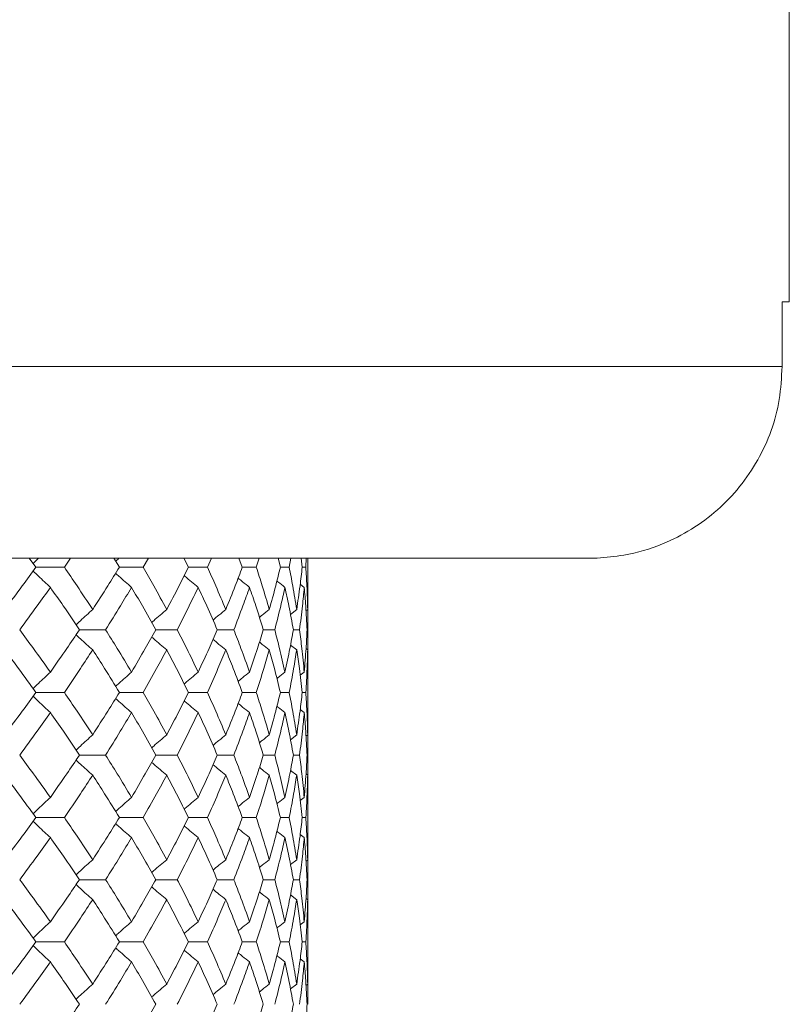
# Model space of a CAD drawing. Header units: inches. Extents: x -3.6 to 22.2, y -7.8 to 16.7.
# Tile 92 of 127: x 13.5 to 14.3, y 1.7 to 2.6. Entities that reach past the tile are written whole.
import ezdxf

# ---------------------------------------------------------------- set-up
doc = ezdxf.new("R2010")
doc.units = ezdxf.units.IN
doc.header["$MEASUREMENT"] = 0

msp = doc.modelspace()

# ---------------------------------------------------------------- linework, layer by layer
at = {"color": 7, "linetype": 'Continuous', "lineweight": 15}
for p, q in [((14.27832, 2.35065), (14.27832, 2.72565)), ((14.27832, 2.35065), (14.27128, 2.35065)), ((14.27128, 2.35065), (14.27128, 2.28765)), ((13.44895, 2.28765), (14.27128, 2.28765)), ((14.08354, 2.10065), (13.35494, 2.10065)), ((13.54349, 2.09183), (13.537, 2.10065)), ((13.57124, 2.09183), (13.57723, 2.10065)), ((13.6249, 2.09183), (13.61939, 2.10065)), ((13.64819, 2.09183), (13.65317, 2.10065)), ((13.69223, 2.09183), (13.68809, 2.10002)), ((13.71082, 2.09183), (13.71473, 2.10065)), ((13.74476, 2.09183), (13.74139, 2.10065)), ((13.75844, 2.09183), (13.76123, 2.10065)), ((13.7819, 2.09183), (13.77967, 2.10065)), ((13.79053, 2.09183), (13.79218, 2.10065)), ((13.80326, 2.09183), (13.80218, 2.10065)), ((13.80674, 2.09183), (13.80722, 2.10065)), ((13.80882, 2.07132), (13.80882, 2.10065)), ((14.09082, 2.10079), (14.08354, 2.10065)), ((13.54349, 2.09183), (13.57124, 2.09183)), ((13.6249, 2.09183), (13.64819, 2.09183)), ((13.69223, 2.09183), (13.71082, 2.09183)), ((13.74476, 2.09183), (13.75844, 2.09183)), ((13.7819, 2.09183), (13.79053, 2.09183)), ((13.80326, 2.09183), (13.80674, 2.09183)), ((13.80521, 2.07219), (13.80128, 2.07523)), ((13.80859, 2.05056), (13.8088, 2.07132)), ((13.79781, 2.05056), (13.79177, 2.04585)), ((13.80859, 2.05056), (13.8069, 2.04925)), ((13.80882, 2.03087), (13.80859, 2.05102)), ((13.5859, 2.03087), (13.61145, 2.03087)), ((13.66037, 2.03087), (13.68134, 2.03087)), ((13.72038, 2.03087), (13.73654, 2.03087)), ((13.76528, 2.03087), (13.77645, 2.03087)), ((13.79457, 2.03087), (13.80064, 2.03087)), ((13.79781, 2.01116), (13.7918, 2.01585)), ((13.80859, 2.01116), (13.80695, 2.01244)), ((13.80521, 1.98947), (13.80123, 1.98638)), ((13.80882, 1.94915), (13.80882, 1.99034)), ((13.54349, 1.96975), (13.57124, 1.96975)), ((13.6249, 1.96975), (13.64819, 1.96975)), ((13.69223, 1.96975), (13.71082, 1.96975)), ((13.74476, 1.96975), (13.75844, 1.96975)), ((13.7819, 1.96975), (13.79053, 1.96975)), ((13.80326, 1.96975), (13.80674, 1.96975)), ((13.80521, 1.95002), (13.80128, 1.95308)), ((13.80859, 1.92833), (13.8088, 1.94915)), ((13.79781, 1.92833), (13.79177, 1.92361)), ((13.80859, 1.92833), (13.8069, 1.92702)), ((13.80882, 1.90862), (13.80859, 1.9288)), ((13.5859, 1.90862), (13.61145, 1.90862)), ((13.66037, 1.90862), (13.68134, 1.90862)), ((13.72038, 1.90862), (13.73654, 1.90862)), ((13.76528, 1.90862), (13.77645, 1.90862)), ((13.79457, 1.90862), (13.80064, 1.90862)), ((13.79781, 1.88894), (13.7918, 1.89362)), ((13.80859, 1.88894), (13.80695, 1.89021)), ((13.80521, 1.8673), (13.80124, 1.86423)), ((13.80882, 1.8272), (13.80882, 1.86817)), ((13.54349, 1.84767), (13.57124, 1.84767)), ((13.6249, 1.84767), (13.64819, 1.84767)), ((13.69223, 1.84767), (13.71082, 1.84767)), ((13.74476, 1.84767), (13.75844, 1.84767)), ((13.7819, 1.84767), (13.79053, 1.84767)), ((13.80326, 1.84767), (13.80674, 1.84767)), ((13.80521, 1.82807), (13.80128, 1.8311)), ((13.80859, 1.80655), (13.8088, 1.8272)), ((13.79781, 1.80655), (13.79177, 1.80188)), ((13.80859, 1.80655), (13.80691, 1.80526)), ((13.80882, 1.78705), (13.80859, 1.80703)), ((13.5859, 1.78705), (13.61145, 1.78705)), ((13.66037, 1.78705), (13.68134, 1.78705)), ((13.72038, 1.78705), (13.73654, 1.78705)), ((13.76528, 1.78705), (13.77645, 1.78705)), ((13.79457, 1.78705), (13.80064, 1.78705)), ((13.79781, 1.76754), (13.7918, 1.77218)), ((13.80859, 1.76754), (13.80695, 1.7688)), ((13.80521, 1.74602), (13.80123, 1.74296)), ((13.80882, 1.70592), (13.80882, 1.74689)), ((13.54349, 1.72643), (13.57124, 1.72643)), ((13.6249, 1.72643), (13.64819, 1.72643)), ((13.69223, 1.72643), (13.71082, 1.72643)), ((13.74476, 1.72643), (13.75844, 1.72643)), ((13.7819, 1.72643), (13.79053, 1.72643)), ((13.80326, 1.72643), (13.80674, 1.72643)), ((13.80521, 1.70679), (13.80128, 1.70983)), ((13.80859, 1.68516), (13.8088, 1.70592)), ((13.79781, 1.68516), (13.79177, 1.68045)), ((13.80859, 1.68516), (13.8069, 1.68385)), ((13.80882, 1.66547), (13.80859, 1.68562))]:
    msp.add_line(p, q, dxfattribs=at)
for points, knots in [([(14.27128, 2.28765), (14.27072, 2.27686), (14.26907, 2.24521), (14.2504, 2.19473), (14.21053, 2.14501), (14.16286, 2.11567), (14.12147, 2.10326), (14.09961, 2.1015), (14.09082, 2.10079)], [0, 0, 0, 0, 0.113043, 0.331787, 0.55076, 0.77037, 0.907707, 1, 1, 1, 1]), ([(13.54601, 2.10065), (13.54598, 2.10061), (13.5442, 2.09895), (13.54245, 2.09725), (13.54073, 2.09558)], [0, 0, 0, 0, 0.018747, 1, 1, 1, 1]), ([(13.62445, 2.10065), (13.62441, 2.10061), (13.62333, 2.09965), (13.62225, 2.09868), (13.62121, 2.09773)], [0, 0, 0, 0, 0.032555, 1, 1, 1, 1]), ([(13.51288, 2.05056), (13.5187, 2.05827), (13.52908, 2.07204), (13.53909, 2.08578), (13.54349, 2.09183)], [0, 0, 0, 0, 0.560339, 1, 1, 1, 1]), ([(13.55754, 2.07219), (13.5556, 2.074), (13.55171, 2.07761), (13.5461, 2.08289), (13.54246, 2.0864), (13.54074, 2.08806)], [0, 0, 0, 0, 0.344722, 0.689444, 1, 1, 1, 1]), ([(13.59886, 2.05056), (13.59381, 2.05827), (13.58479, 2.07204), (13.57537, 2.08578), (13.57124, 2.09183)], [0, 0, 0, 0, 0.560339, 1, 1, 1, 1]), ([(13.59886, 2.05056), (13.60383, 2.05827), (13.61269, 2.07204), (13.62117, 2.08578), (13.6249, 2.09183)], [0, 0, 0, 0, 0.560339, 1, 1, 1, 1]), ([(13.63673, 2.07219), (13.63466, 2.074), (13.63052, 2.07761), (13.62535, 2.08217), (13.62227, 2.08496), (13.62122, 2.08591)], [0, 0, 0, 0, 0.398231, 0.796462, 1, 1, 1, 1]), ([(13.67105, 2.05056), (13.66689, 2.05827), (13.65947, 2.07204), (13.65164, 2.08578), (13.64819, 2.09183)], [0, 0, 0, 0, 0.560339, 1, 1, 1, 1]), ([(13.67105, 2.05056), (13.67512, 2.05827), (13.68238, 2.07204), (13.68922, 2.08578), (13.69223, 2.09183)], [0, 0, 0, 0, 0.560339, 1, 1, 1, 1]), ([(13.72866, 2.05056), (13.72545, 2.05827), (13.71971, 2.07204), (13.71354, 2.08578), (13.71082, 2.09183)], [0, 0, 0, 0, 0.560339, 1, 1, 1, 1]), ([(13.72866, 2.05056), (13.73179, 2.05827), (13.73736, 2.07204), (13.7425, 2.08578), (13.74476, 2.09183)], [0, 0, 0, 0, 0.560339, 1, 1, 1, 1]), ([(13.77107, 2.05056), (13.76884, 2.05827), (13.76484, 2.07204), (13.7604, 2.08578), (13.75844, 2.09183)], [0, 0, 0, 0, 0.560339, 1, 1, 1, 1]), ([(13.77107, 2.05056), (13.77322, 2.05827), (13.77704, 2.07204), (13.78042, 2.08578), (13.7819, 2.09183)], [0, 0, 0, 0, 0.560339, 1, 1, 1, 1]), ([(13.79781, 2.05056), (13.79658, 2.05827), (13.79437, 2.07204), (13.7917, 2.08578), (13.79053, 2.09183)], [0, 0, 0, 0, 0.560339, 1, 1, 1, 1]), ([(13.79781, 2.05056), (13.79895, 2.05827), (13.80099, 2.07204), (13.80257, 2.08578), (13.80326, 2.09183)], [0, 0, 0, 0, 0.560339, 1, 1, 1, 1]), ([(13.80859, 2.05056), (13.80837, 2.05827), (13.80797, 2.07204), (13.80711, 2.08578), (13.80674, 2.09183)], [0, 0, 0, 0, 0.560339, 1, 1, 1, 1]), ([(13.70172, 2.07219), (13.69955, 2.074), (13.6952, 2.07761), (13.69066, 2.08141), (13.68831, 2.08344), (13.68811, 2.08361)], [0, 0, 0, 0, 0.477008, 0.954016, 1, 1, 1, 1]), ([(13.7518, 2.07219), (13.74955, 2.07399), (13.74584, 2.07696), (13.74216, 2.07996), (13.74071, 2.08114)], [0, 0, 0, 0, 0.607895, 1, 1, 1, 1]), ([(13.78642, 2.07219), (13.78411, 2.07399), (13.78148, 2.07605), (13.77886, 2.07813), (13.77854, 2.07838)], [0, 0, 0, 0, 0.876774, 1, 1, 1, 1]), ([(13.52764, 2.03087), (13.53333, 2.03859), (13.54347, 2.05237), (13.55324, 2.06614), (13.55754, 2.07219)], [0, 0, 0, 0, 0.560274, 1, 1, 1, 1]), ([(13.5859, 2.03087), (13.58071, 2.03859), (13.57144, 2.05237), (13.56179, 2.06614), (13.55754, 2.07219)], [0, 0, 0, 0, 0.560274, 1, 1, 1, 1]), ([(13.61145, 2.03087), (13.61628, 2.03859), (13.6249, 2.05237), (13.63311, 2.06614), (13.63673, 2.07219)], [0, 0, 0, 0, 0.5602736, 1, 1, 1, 1]), ([(13.66037, 2.03087), (13.65607, 2.03859), (13.64839, 2.05237), (13.64029, 2.06614), (13.63673, 2.07219)], [0, 0, 0, 0, 0.560274, 1, 1, 1, 1]), ([(13.68134, 2.03087), (13.68526, 2.03859), (13.69226, 2.05237), (13.69883, 2.06614), (13.70172, 2.07219)], [0, 0, 0, 0, 0.560274, 1, 1, 1, 1]), ([(13.72038, 2.03087), (13.71702, 2.03859), (13.711, 2.05237), (13.70456, 2.06614), (13.70172, 2.07219)], [0, 0, 0, 0, 0.5602736, 1, 1, 1, 1]), ([(13.73654, 2.03087), (13.73951, 2.03859), (13.74481, 2.05237), (13.74967, 2.06614), (13.7518, 2.07219)], [0, 0, 0, 0, 0.560274, 1, 1, 1, 1]), ([(13.76528, 2.03087), (13.76289, 2.03859), (13.75861, 2.05237), (13.75388, 2.06614), (13.7518, 2.07219)], [0, 0, 0, 0, 0.560274, 1, 1, 1, 1]), ([(13.77645, 2.03087), (13.77844, 2.03859), (13.78198, 2.05237), (13.78507, 2.06614), (13.78642, 2.07219)], [0, 0, 0, 0, 0.560274, 1, 1, 1, 1]), ([(13.79457, 2.03087), (13.79318, 2.03859), (13.79068, 2.05237), (13.78772, 2.06614), (13.78642, 2.07219)], [0, 0, 0, 0, 0.560274, 1, 1, 1, 1]), ([(13.80064, 2.03087), (13.80161, 2.03859), (13.80336, 2.05237), (13.80464, 2.06614), (13.80521, 2.07219)], [0, 0, 0, 0, 0.560274, 1, 1, 1, 1]), ([(13.80794, 2.03087), (13.80755, 2.03859), (13.80686, 2.05237), (13.80571, 2.06614), (13.80521, 2.07219)], [0, 0, 0, 0, 0.560274, 1, 1, 1, 1]), ([(13.59886, 2.05056), (13.59685, 2.04875), (13.59283, 2.04514), (13.58742, 2.04019), (13.58403, 2.03703), (13.58262, 2.03571)], [0, 0, 0, 0, 0.368669, 0.737339, 1, 1, 1, 1]), ([(13.67105, 2.05056), (13.66892, 2.04875), (13.66468, 2.04514), (13.65979, 2.04093), (13.65705, 2.0385), (13.6564, 2.03793)], [0, 0, 0, 0, 0.432564, 0.865127, 1, 1, 1, 1]), ([(13.72866, 2.05056), (13.72645, 2.04875), (13.72228, 2.04536), (13.71815, 2.04192), (13.71621, 2.04031)], [0, 0, 0, 0, 0.5317368, 1, 1, 1, 1]), ([(13.77107, 2.05056), (13.76879, 2.04875), (13.76558, 2.04622), (13.76239, 2.04365), (13.76147, 2.04291)], [0, 0, 0, 0, 0.7114015, 1, 1, 1, 1]), ([(13.55754, 1.98947), (13.55206, 1.9972), (13.54228, 2.01101), (13.53211, 2.0248), (13.52764, 2.03087)], [0, 0, 0, 0, 0.560136, 1, 1, 1, 1]), ([(13.55754, 1.98947), (13.56294, 1.9972), (13.57258, 2.01101), (13.58183, 2.0248), (13.5859, 2.03087)], [0, 0, 0, 0, 0.5601361, 1, 1, 1, 1]), ([(13.63673, 1.98947), (13.63212, 1.9972), (13.62389, 2.01101), (13.61525, 2.0248), (13.61145, 2.03087)], [0, 0, 0, 0, 0.560136, 1, 1, 1, 1]), ([(13.63673, 1.98947), (13.64125, 1.9972), (13.64933, 2.01101), (13.657, 2.0248), (13.66037, 2.03087)], [0, 0, 0, 0, 0.560136, 1, 1, 1, 1]), ([(13.70172, 1.98947), (13.69803, 1.9972), (13.69144, 2.01101), (13.68443, 2.0248), (13.68134, 2.03087)], [0, 0, 0, 0, 0.560136, 1, 1, 1, 1]), ([(13.70172, 1.98947), (13.70532, 1.9972), (13.71175, 2.01101), (13.71775, 2.0248), (13.72038, 2.03087)], [0, 0, 0, 0, 0.560136, 1, 1, 1, 1]), ([(13.7518, 1.98947), (13.74907, 1.9972), (13.7442, 2.01101), (13.73888, 2.0248), (13.73654, 2.03087)], [0, 0, 0, 0, 0.5601361, 1, 1, 1, 1]), ([(13.7518, 1.98947), (13.75444, 1.9972), (13.75915, 2.01101), (13.76341, 2.0248), (13.76528, 2.03087)], [0, 0, 0, 0, 0.560136, 1, 1, 1, 1]), ([(13.78642, 1.98947), (13.78468, 1.9972), (13.78158, 2.01101), (13.77802, 2.0248), (13.77645, 2.03087)], [0, 0, 0, 0, 0.5601361, 1, 1, 1, 1]), ([(13.78642, 1.98947), (13.78807, 1.9972), (13.791, 2.01101), (13.79348, 2.0248), (13.79457, 2.03087)], [0, 0, 0, 0, 0.560136, 1, 1, 1, 1]), ([(13.80521, 1.98947), (13.80448, 1.9972), (13.80317, 2.01101), (13.80141, 2.0248), (13.80064, 2.03087)], [0, 0, 0, 0, 0.560136, 1, 1, 1, 1]), ([(13.80521, 1.98947), (13.80584, 1.9972), (13.80697, 2.01101), (13.80764, 2.0248), (13.80794, 2.03087)], [0, 0, 0, 0, 0.560136, 1, 1, 1, 1]), ([(13.8086, 2.01049), (13.80862, 2.01121), (13.80884, 2.01801), (13.80883, 2.0248), (13.80882, 2.03087)], [0, 0, 0, 0, 0.10658, 1, 1, 1, 1]), ([(13.59886, 2.01116), (13.59685, 2.01297), (13.59284, 2.01659), (13.58742, 2.02154), (13.58404, 2.0247), (13.58263, 2.02602)], [0, 0, 0, 0, 0.368702, 0.737405, 1, 1, 1, 1]), ([(13.67105, 2.01116), (13.66893, 2.01297), (13.66468, 2.01659), (13.6598, 2.0208), (13.65706, 2.02322), (13.65641, 2.0238)], [0, 0, 0, 0, 0.432755, 0.865511, 1, 1, 1, 1]), ([(13.72866, 2.01116), (13.72645, 2.01297), (13.72229, 2.01636), (13.71816, 2.0198), (13.71623, 2.02141)], [0, 0, 0, 0, 0.5322892, 1, 1, 1, 1]), ([(13.77107, 2.01116), (13.76879, 2.01297), (13.76559, 2.0155), (13.76241, 2.01807), (13.7615, 2.0188)], [0, 0, 0, 0, 0.712979, 1, 1, 1, 1]), ([(13.54349, 1.96975), (13.53788, 1.97748), (13.52786, 1.99129), (13.51746, 2.00509), (13.51288, 2.01116)], [0, 0, 0, 0, 0.560071, 1, 1, 1, 1]), ([(13.57124, 1.96975), (13.5765, 1.97748), (13.58589, 1.99129), (13.5949, 2.00509), (13.59886, 2.01116)], [0, 0, 0, 0, 0.560071, 1, 1, 1, 1]), ([(13.6249, 1.96975), (13.62014, 1.97748), (13.61166, 1.99129), (13.60277, 2.00509), (13.59886, 2.01116)], [0, 0, 0, 0, 0.560071, 1, 1, 1, 1]), ([(13.64819, 1.96975), (13.65257, 1.97748), (13.66039, 1.99129), (13.66779, 2.00509), (13.67105, 2.01116)], [0, 0, 0, 0, 0.560071, 1, 1, 1, 1]), ([(13.69223, 1.96975), (13.68839, 1.97748), (13.68153, 1.99129), (13.67425, 2.00509), (13.67105, 2.01116)], [0, 0, 0, 0, 0.560071, 1, 1, 1, 1]), ([(13.71082, 1.96975), (13.71427, 1.97748), (13.72042, 1.99129), (13.72615, 2.00509), (13.72866, 2.01116)], [0, 0, 0, 0, 0.560071, 1, 1, 1, 1]), ([(13.74476, 1.96975), (13.74187, 1.97748), (13.73672, 1.99129), (13.73112, 2.00509), (13.72866, 2.01116)], [0, 0, 0, 0, 0.5600706, 1, 1, 1, 1]), ([(13.75844, 1.96975), (13.76092, 1.97748), (13.76535, 1.99129), (13.76932, 2.00509), (13.77107, 2.01116)], [0, 0, 0, 0, 0.560071, 1, 1, 1, 1]), ([(13.7819, 1.96975), (13.78, 1.97748), (13.77661, 1.99129), (13.77276, 2.00509), (13.77107, 2.01116)], [0, 0, 0, 0, 0.560071, 1, 1, 1, 1]), ([(13.79053, 1.96975), (13.79201, 1.97748), (13.79466, 1.99129), (13.79685, 2.00509), (13.79781, 2.01116)], [0, 0, 0, 0, 0.560071, 1, 1, 1, 1]), ([(13.80326, 1.96975), (13.80237, 1.97748), (13.80077, 1.99129), (13.79872, 2.00509), (13.79781, 2.01116)], [0, 0, 0, 0, 0.560071, 1, 1, 1, 1]), ([(13.80674, 1.96975), (13.80721, 1.97748), (13.80805, 1.99129), (13.80842, 2.00509), (13.80859, 2.01116)], [0, 0, 0, 0, 0.560071, 1, 1, 1, 1]), ([(13.80879, 1.99034), (13.8088, 1.99121), (13.80888, 1.99815), (13.80873, 2.00509), (13.80859, 2.01116)], [0, 0, 0, 0, 0.1249089, 1, 1, 1, 1]), ([(13.55754, 1.98947), (13.5556, 1.98766), (13.55172, 1.98404), (13.54611, 1.97874), (13.54246, 1.9752), (13.54073, 1.97353)], [0, 0, 0, 0, 0.344018, 0.688036, 1, 1, 1, 1]), ([(13.63673, 1.98947), (13.63466, 1.98766), (13.63053, 1.98404), (13.62535, 1.97945), (13.62227, 1.97664), (13.62121, 1.97569)], [0, 0, 0, 0, 0.39731, 0.79462, 1, 1, 1, 1]), ([(13.70172, 1.98947), (13.69955, 1.98766), (13.69521, 1.98404), (13.69067, 1.98021), (13.68831, 1.97818), (13.68809, 1.97799)], [0, 0, 0, 0, 0.4756973, 0.9513947, 1, 1, 1, 1]), ([(13.7518, 1.98947), (13.74955, 1.98766), (13.74583, 1.98468), (13.74215, 1.98166), (13.74069, 1.98047)], [0, 0, 0, 0, 0.60574, 1, 1, 1, 1]), ([(13.78642, 1.98947), (13.78412, 1.98766), (13.78147, 1.9856), (13.77884, 1.9835), (13.77851, 1.98323)], [0, 0, 0, 0, 0.872101, 1, 1, 1, 1]), ([(13.51288, 1.92833), (13.5187, 1.93606), (13.52908, 1.94986), (13.53909, 1.96367), (13.54349, 1.96975)], [0, 0, 0, 0, 0.559933, 1, 1, 1, 1]), ([(13.59886, 1.92833), (13.59381, 1.93606), (13.58479, 1.94986), (13.57538, 1.96367), (13.57124, 1.96975)], [0, 0, 0, 0, 0.559933, 1, 1, 1, 1]), ([(13.59886, 1.92833), (13.60383, 1.93606), (13.6127, 1.94986), (13.62117, 1.96367), (13.6249, 1.96975)], [0, 0, 0, 0, 0.559933, 1, 1, 1, 1]), ([(13.67105, 1.92833), (13.66689, 1.93606), (13.65947, 1.94986), (13.65164, 1.96367), (13.64819, 1.96975)], [0, 0, 0, 0, 0.559933, 1, 1, 1, 1]), ([(13.67105, 1.92833), (13.67511, 1.93606), (13.68238, 1.94986), (13.68922, 1.96367), (13.69223, 1.96975)], [0, 0, 0, 0, 0.559933, 1, 1, 1, 1]), ([(13.72866, 1.92833), (13.72545, 1.93606), (13.71971, 1.94986), (13.71354, 1.96367), (13.71082, 1.96975)], [0, 0, 0, 0, 0.559933, 1, 1, 1, 1]), ([(13.72866, 1.92833), (13.73178, 1.93606), (13.73736, 1.94986), (13.7425, 1.96367), (13.74476, 1.96975)], [0, 0, 0, 0, 0.559933, 1, 1, 1, 1]), ([(13.77107, 1.92833), (13.76884, 1.93606), (13.76484, 1.94986), (13.7604, 1.96367), (13.75844, 1.96975)], [0, 0, 0, 0, 0.559933, 1, 1, 1, 1]), ([(13.77107, 1.92833), (13.77322, 1.93606), (13.77704, 1.94986), (13.78042, 1.96367), (13.7819, 1.96975)], [0, 0, 0, 0, 0.559933, 1, 1, 1, 1]), ([(13.79781, 1.92833), (13.79658, 1.93606), (13.79437, 1.94986), (13.7917, 1.96367), (13.79053, 1.96975)], [0, 0, 0, 0, 0.559933, 1, 1, 1, 1]), ([(13.79781, 1.92833), (13.79895, 1.93606), (13.80099, 1.94986), (13.80257, 1.96367), (13.80326, 1.96975)], [0, 0, 0, 0, 0.559933, 1, 1, 1, 1]), ([(13.80859, 1.92833), (13.80837, 1.93606), (13.80797, 1.94986), (13.80712, 1.96367), (13.80674, 1.96975)], [0, 0, 0, 0, 0.559933, 1, 1, 1, 1]), ([(13.55754, 1.95002), (13.5556, 1.95183), (13.55172, 1.95545), (13.54611, 1.96075), (13.54247, 1.96428), (13.54074, 1.96596)], [0, 0, 0, 0, 0.344118, 0.688236, 1, 1, 1, 1]), ([(13.63673, 1.95002), (13.63466, 1.95183), (13.63053, 1.95545), (13.62536, 1.96004), (13.62227, 1.96284), (13.62122, 1.9638)], [0, 0, 0, 0, 0.39754, 0.795081, 1, 1, 1, 1]), ([(13.70172, 1.95002), (13.69955, 1.95183), (13.69521, 1.95545), (13.69067, 1.95927), (13.68832, 1.96131), (13.6881, 1.96149)], [0, 0, 0, 0, 0.4761973, 0.9523946, 1, 1, 1, 1]), ([(13.52764, 1.90862), (13.53333, 1.91635), (13.54347, 1.93014), (13.55324, 1.94395), (13.55754, 1.95002)], [0, 0, 0, 0, 0.5598675, 1, 1, 1, 1]), ([(13.5859, 1.90862), (13.58071, 1.91635), (13.57144, 1.93014), (13.56179, 1.94395), (13.55754, 1.95002)], [0, 0, 0, 0, 0.5598675, 1, 1, 1, 1]), ([(13.61145, 1.90862), (13.61628, 1.91635), (13.6249, 1.93014), (13.63311, 1.94395), (13.63673, 1.95002)], [0, 0, 0, 0, 0.559868, 1, 1, 1, 1]), ([(13.66037, 1.90862), (13.65607, 1.91635), (13.64838, 1.93014), (13.64029, 1.94395), (13.63673, 1.95002)], [0, 0, 0, 0, 0.559868, 1, 1, 1, 1]), ([(13.68134, 1.90862), (13.68526, 1.91635), (13.69226, 1.93014), (13.69883, 1.94395), (13.70172, 1.95002)], [0, 0, 0, 0, 0.559868, 1, 1, 1, 1]), ([(13.72038, 1.90862), (13.71702, 1.91635), (13.711, 1.93014), (13.70456, 1.94395), (13.70172, 1.95002)], [0, 0, 0, 0, 0.559868, 1, 1, 1, 1]), ([(13.73654, 1.90862), (13.73951, 1.91635), (13.74481, 1.93014), (13.74966, 1.94395), (13.7518, 1.95002)], [0, 0, 0, 0, 0.559868, 1, 1, 1, 1]), ([(13.7518, 1.95002), (13.74955, 1.95183), (13.74584, 1.95481), (13.74216, 1.95782), (13.74071, 1.95901)], [0, 0, 0, 0, 0.6068899, 1, 1, 1, 1]), ([(13.76528, 1.90862), (13.76289, 1.91635), (13.75861, 1.93014), (13.75388, 1.94395), (13.7518, 1.95002)], [0, 0, 0, 0, 0.5598675, 1, 1, 1, 1]), ([(13.77645, 1.90862), (13.77844, 1.91635), (13.78198, 1.93014), (13.78507, 1.94395), (13.78642, 1.95002)], [0, 0, 0, 0, 0.559868, 1, 1, 1, 1]), ([(13.78642, 1.95002), (13.78412, 1.95183), (13.78148, 1.95389), (13.77886, 1.95598), (13.77854, 1.95624)], [0, 0, 0, 0, 0.875383, 1, 1, 1, 1]), ([(13.79457, 1.90862), (13.79318, 1.91635), (13.79068, 1.93014), (13.78772, 1.94395), (13.78642, 1.95002)], [0, 0, 0, 0, 0.559868, 1, 1, 1, 1]), ([(13.80064, 1.90862), (13.80161, 1.91635), (13.80336, 1.93014), (13.80464, 1.94395), (13.80521, 1.95002)], [0, 0, 0, 0, 0.559868, 1, 1, 1, 1]), ([(13.80794, 1.90862), (13.80755, 1.91635), (13.80686, 1.93014), (13.80571, 1.94395), (13.80521, 1.95002)], [0, 0, 0, 0, 0.559868, 1, 1, 1, 1]), ([(13.59886, 1.92833), (13.59685, 1.92652), (13.59284, 1.9229), (13.58742, 1.91795), (13.58403, 1.91478), (13.58262, 1.91346)], [0, 0, 0, 0, 0.368553, 0.737106, 1, 1, 1, 1]), ([(13.67105, 1.92833), (13.66893, 1.92652), (13.66468, 1.9229), (13.6598, 1.91869), (13.65705, 1.91626), (13.6564, 1.91568)], [0, 0, 0, 0, 0.432425, 0.864851, 1, 1, 1, 1]), ([(13.72866, 1.92833), (13.72645, 1.92652), (13.72228, 1.92312), (13.71815, 1.91968), (13.71621, 1.91807)], [0, 0, 0, 0, 0.531557, 1, 1, 1, 1]), ([(13.77107, 1.92833), (13.76879, 1.92652), (13.76558, 1.92398), (13.76239, 1.92141), (13.76147, 1.92067)], [0, 0, 0, 0, 0.711142, 1, 1, 1, 1]), ([(13.55754, 1.8673), (13.55206, 1.87501), (13.54227, 1.88877), (13.53212, 1.90255), (13.52764, 1.90862)], [0, 0, 0, 0, 0.55973, 1, 1, 1, 1]), ([(13.55754, 1.8673), (13.56294, 1.87501), (13.57258, 1.88877), (13.58183, 1.90255), (13.5859, 1.90862)], [0, 0, 0, 0, 0.55973, 1, 1, 1, 1]), ([(13.59886, 1.88894), (13.59685, 1.89074), (13.59283, 1.89435), (13.58742, 1.8993), (13.58404, 1.90246), (13.58263, 1.90378)], [0, 0, 0, 0, 0.368829, 0.737658, 1, 1, 1, 1]), ([(13.63673, 1.8673), (13.63212, 1.87501), (13.62389, 1.88877), (13.61525, 1.90255), (13.61145, 1.90862)], [0, 0, 0, 0, 0.55973, 1, 1, 1, 1]), ([(13.63673, 1.8673), (13.64125, 1.87501), (13.64933, 1.88877), (13.657, 1.90255), (13.66037, 1.90862)], [0, 0, 0, 0, 0.55973, 1, 1, 1, 1]), ([(13.70172, 1.8673), (13.69803, 1.87501), (13.69144, 1.88877), (13.68443, 1.90255), (13.68134, 1.90862)], [0, 0, 0, 0, 0.55973, 1, 1, 1, 1]), ([(13.70172, 1.8673), (13.70532, 1.87501), (13.71175, 1.88877), (13.71775, 1.90255), (13.72038, 1.90862)], [0, 0, 0, 0, 0.55973, 1, 1, 1, 1]), ([(13.7518, 1.8673), (13.74907, 1.87501), (13.7442, 1.88877), (13.73888, 1.90255), (13.73654, 1.90862)], [0, 0, 0, 0, 0.55973, 1, 1, 1, 1]), ([(13.7518, 1.8673), (13.75444, 1.87501), (13.75915, 1.88877), (13.76341, 1.90255), (13.76528, 1.90862)], [0, 0, 0, 0, 0.55973, 1, 1, 1, 1]), ([(13.78642, 1.8673), (13.78468, 1.87501), (13.78158, 1.88877), (13.77802, 1.90255), (13.77645, 1.90862)], [0, 0, 0, 0, 0.55973, 1, 1, 1, 1]), ([(13.78642, 1.8673), (13.78807, 1.87501), (13.791, 1.88877), (13.79348, 1.90255), (13.79457, 1.90862)], [0, 0, 0, 0, 0.55973, 1, 1, 1, 1]), ([(13.80521, 1.8673), (13.80448, 1.87501), (13.80317, 1.88877), (13.80141, 1.90255), (13.80064, 1.90862)], [0, 0, 0, 0, 0.55973, 1, 1, 1, 1]), ([(13.80521, 1.8673), (13.80584, 1.87501), (13.80697, 1.88877), (13.80764, 1.90255), (13.80794, 1.90862)], [0, 0, 0, 0, 0.55973, 1, 1, 1, 1]), ([(13.8086, 1.88826), (13.80862, 1.88898), (13.80884, 1.89576), (13.80883, 1.90255), (13.80882, 1.90862)], [0, 0, 0, 0, 0.106178, 1, 1, 1, 1]), ([(13.67105, 1.88894), (13.66892, 1.89074), (13.66468, 1.89436), (13.6598, 1.89856), (13.65706, 1.90098), (13.65641, 1.90156)], [0, 0, 0, 0, 0.432912, 0.865823, 1, 1, 1, 1]), ([(13.72866, 1.88894), (13.72645, 1.89074), (13.72229, 1.89413), (13.71816, 1.89756), (13.71623, 1.89917)], [0, 0, 0, 0, 0.532499, 1, 1, 1, 1]), ([(13.77107, 1.88894), (13.76879, 1.89074), (13.76558, 1.89327), (13.76241, 1.89583), (13.7615, 1.89656)], [0, 0, 0, 0, 0.713291, 1, 1, 1, 1]), ([(13.54349, 1.84767), (13.53788, 1.85536), (13.52785, 1.86911), (13.51746, 1.88287), (13.51288, 1.88894)], [0, 0, 0, 0, 0.559665, 1, 1, 1, 1]), ([(13.57124, 1.84767), (13.5765, 1.85536), (13.58589, 1.86911), (13.59489, 1.88287), (13.59886, 1.88894)], [0, 0, 0, 0, 0.559665, 1, 1, 1, 1]), ([(13.6249, 1.84767), (13.62014, 1.85536), (13.61165, 1.86911), (13.60277, 1.88287), (13.59886, 1.88894)], [0, 0, 0, 0, 0.5596645, 1, 1, 1, 1]), ([(13.64819, 1.84767), (13.65257, 1.85536), (13.66039, 1.86911), (13.66779, 1.88287), (13.67105, 1.88894)], [0, 0, 0, 0, 0.559665, 1, 1, 1, 1]), ([(13.69223, 1.84767), (13.68839, 1.85536), (13.68153, 1.86911), (13.67425, 1.88287), (13.67105, 1.88894)], [0, 0, 0, 0, 0.559665, 1, 1, 1, 1]), ([(13.71082, 1.84767), (13.71427, 1.85536), (13.72043, 1.86911), (13.72614, 1.88287), (13.72866, 1.88894)], [0, 0, 0, 0, 0.5596645, 1, 1, 1, 1]), ([(13.74476, 1.84767), (13.74187, 1.85536), (13.73672, 1.86911), (13.73112, 1.88287), (13.72866, 1.88894)], [0, 0, 0, 0, 0.559665, 1, 1, 1, 1]), ([(13.75844, 1.84767), (13.76092, 1.85536), (13.76535, 1.86911), (13.76932, 1.88287), (13.77107, 1.88894)], [0, 0, 0, 0, 0.559665, 1, 1, 1, 1]), ([(13.7819, 1.84767), (13.78, 1.85536), (13.77661, 1.86911), (13.77277, 1.88287), (13.77107, 1.88894)], [0, 0, 0, 0, 0.559665, 1, 1, 1, 1]), ([(13.79053, 1.84767), (13.79201, 1.85536), (13.79466, 1.86911), (13.79685, 1.88287), (13.79781, 1.88894)], [0, 0, 0, 0, 0.559665, 1, 1, 1, 1]), ([(13.80326, 1.84767), (13.80237, 1.85536), (13.80077, 1.86911), (13.79872, 1.88287), (13.79781, 1.88894)], [0, 0, 0, 0, 0.559665, 1, 1, 1, 1]), ([(13.80674, 1.84767), (13.80721, 1.85536), (13.80805, 1.86911), (13.80842, 1.88287), (13.80859, 1.88894)], [0, 0, 0, 0, 0.559665, 1, 1, 1, 1]), ([(13.80879, 1.86817), (13.8088, 1.86903), (13.80888, 1.87595), (13.80873, 1.88287), (13.80859, 1.88894)], [0, 0, 0, 0, 0.1243752, 1, 1, 1, 1]), ([(13.55754, 1.8673), (13.5556, 1.8655), (13.55171, 1.86189), (13.5461, 1.8566), (13.54246, 1.85309), (13.54073, 1.85143)], [0, 0, 0, 0, 0.344629, 0.689258, 1, 1, 1, 1]), ([(13.63673, 1.8673), (13.63466, 1.86549), (13.63052, 1.86189), (13.62535, 1.85732), (13.62226, 1.85453), (13.62121, 1.85358)], [0, 0, 0, 0, 0.398014, 0.796028, 1, 1, 1, 1]), ([(13.70172, 1.8673), (13.69955, 1.86549), (13.6952, 1.86188), (13.69066, 1.85807), (13.6883, 1.85605), (13.68809, 1.85587)], [0, 0, 0, 0, 0.47653, 0.95306, 1, 1, 1, 1]), ([(13.7518, 1.8673), (13.74955, 1.8655), (13.74583, 1.86253), (13.74214, 1.85952), (13.74069, 1.85834)], [0, 0, 0, 0, 0.606782, 1, 1, 1, 1]), ([(13.78642, 1.8673), (13.78411, 1.8655), (13.78147, 1.86344), (13.77884, 1.86135), (13.77851, 1.86109)], [0, 0, 0, 0, 0.873558, 1, 1, 1, 1]), ([(13.51288, 1.80655), (13.5187, 1.81421), (13.52909, 1.8279), (13.53909, 1.84162), (13.54349, 1.84767)], [0, 0, 0, 0, 0.559527, 1, 1, 1, 1]), ([(13.59886, 1.80655), (13.59381, 1.81421), (13.58478, 1.8279), (13.57538, 1.84162), (13.57124, 1.84767)], [0, 0, 0, 0, 0.559527, 1, 1, 1, 1]), ([(13.59886, 1.80655), (13.60382, 1.81421), (13.6127, 1.8279), (13.62117, 1.84162), (13.6249, 1.84767)], [0, 0, 0, 0, 0.559527, 1, 1, 1, 1]), ([(13.67105, 1.80655), (13.66689, 1.81421), (13.65947, 1.8279), (13.65164, 1.84162), (13.64819, 1.84767)], [0, 0, 0, 0, 0.559527, 1, 1, 1, 1]), ([(13.67105, 1.80655), (13.67511, 1.81421), (13.68238, 1.8279), (13.68922, 1.84162), (13.69223, 1.84767)], [0, 0, 0, 0, 0.559527, 1, 1, 1, 1]), ([(13.72866, 1.80655), (13.72545, 1.81421), (13.71971, 1.8279), (13.71354, 1.84162), (13.71082, 1.84767)], [0, 0, 0, 0, 0.559527, 1, 1, 1, 1]), ([(13.72866, 1.80655), (13.73178, 1.81421), (13.73736, 1.8279), (13.7425, 1.84162), (13.74476, 1.84767)], [0, 0, 0, 0, 0.559527, 1, 1, 1, 1]), ([(13.77107, 1.80655), (13.76884, 1.81421), (13.76484, 1.8279), (13.7604, 1.84162), (13.75844, 1.84767)], [0, 0, 0, 0, 0.5595273, 1, 1, 1, 1]), ([(13.77107, 1.80655), (13.77322, 1.81421), (13.77704, 1.8279), (13.78042, 1.84162), (13.7819, 1.84767)], [0, 0, 0, 0, 0.559527, 1, 1, 1, 1]), ([(13.79781, 1.80655), (13.79658, 1.81421), (13.79437, 1.8279), (13.7917, 1.84162), (13.79053, 1.84767)], [0, 0, 0, 0, 0.559527, 1, 1, 1, 1]), ([(13.79781, 1.80655), (13.79895, 1.81421), (13.80099, 1.8279), (13.80257, 1.84162), (13.80326, 1.84767)], [0, 0, 0, 0, 0.559527, 1, 1, 1, 1]), ([(13.80859, 1.80655), (13.80837, 1.81421), (13.80797, 1.8279), (13.80712, 1.84162), (13.80674, 1.84767)], [0, 0, 0, 0, 0.559527, 1, 1, 1, 1]), ([(13.55754, 1.82807), (13.55559, 1.82987), (13.5517, 1.83347), (13.5461, 1.83874), (13.54246, 1.84225), (13.54074, 1.84391)], [0, 0, 0, 0, 0.344955, 0.68991, 1, 1, 1, 1]), ([(13.63673, 1.82807), (13.63466, 1.82987), (13.63051, 1.83347), (13.62534, 1.83803), (13.62226, 1.84081), (13.62122, 1.84175)], [0, 0, 0, 0, 0.398509, 0.7970181, 1, 1, 1, 1]), ([(13.70172, 1.82807), (13.69954, 1.82987), (13.69519, 1.83347), (13.69066, 1.83727), (13.68831, 1.83929), (13.6881, 1.83946)], [0, 0, 0, 0, 0.4773655, 0.954731, 1, 1, 1, 1]), ([(13.7518, 1.82807), (13.74954, 1.82987), (13.74583, 1.83282), (13.74215, 1.83582), (13.74071, 1.83699)], [0, 0, 0, 0, 0.608395, 1, 1, 1, 1]), ([(13.52764, 1.78705), (13.53332, 1.79469), (13.54348, 1.80835), (13.55324, 1.82204), (13.55754, 1.82807)], [0, 0, 0, 0, 0.559462, 1, 1, 1, 1]), ([(13.5859, 1.78705), (13.58071, 1.79469), (13.57144, 1.80835), (13.56179, 1.82204), (13.55754, 1.82807)], [0, 0, 0, 0, 0.559462, 1, 1, 1, 1]), ([(13.61145, 1.78705), (13.61628, 1.79469), (13.6249, 1.80835), (13.63311, 1.82204), (13.63673, 1.82807)], [0, 0, 0, 0, 0.559462, 1, 1, 1, 1]), ([(13.66037, 1.78705), (13.65607, 1.79469), (13.64838, 1.80835), (13.64029, 1.82204), (13.63673, 1.82807)], [0, 0, 0, 0, 0.559462, 1, 1, 1, 1]), ([(13.68134, 1.78705), (13.68526, 1.79469), (13.69226, 1.80835), (13.69883, 1.82204), (13.70172, 1.82807)], [0, 0, 0, 0, 0.559462, 1, 1, 1, 1]), ([(13.72038, 1.78705), (13.71702, 1.79469), (13.711, 1.80835), (13.70456, 1.82204), (13.70172, 1.82807)], [0, 0, 0, 0, 0.559462, 1, 1, 1, 1]), ([(13.73654, 1.78705), (13.73951, 1.79469), (13.74481, 1.80835), (13.74966, 1.82204), (13.7518, 1.82807)], [0, 0, 0, 0, 0.559462, 1, 1, 1, 1]), ([(13.76528, 1.78705), (13.76289, 1.79469), (13.7586, 1.80835), (13.75388, 1.82204), (13.7518, 1.82807)], [0, 0, 0, 0, 0.559462, 1, 1, 1, 1]), ([(13.77645, 1.78705), (13.77844, 1.79469), (13.78198, 1.80835), (13.78506, 1.82204), (13.78642, 1.82807)], [0, 0, 0, 0, 0.559462, 1, 1, 1, 1]), ([(13.78642, 1.82807), (13.78411, 1.82987), (13.78147, 1.83191), (13.77886, 1.83399), (13.77854, 1.83424)], [0, 0, 0, 0, 0.877599, 1, 1, 1, 1]), ([(13.79457, 1.78705), (13.79318, 1.79469), (13.79068, 1.80835), (13.78772, 1.82204), (13.78642, 1.82807)], [0, 0, 0, 0, 0.559462, 1, 1, 1, 1]), ([(13.80064, 1.78705), (13.80161, 1.79469), (13.80336, 1.80835), (13.80464, 1.82204), (13.80521, 1.82807)], [0, 0, 0, 0, 0.559462, 1, 1, 1, 1]), ([(13.80794, 1.78705), (13.80755, 1.79469), (13.80686, 1.80835), (13.80571, 1.82204), (13.80521, 1.82807)], [0, 0, 0, 0, 0.559462, 1, 1, 1, 1]), ([(13.59886, 1.80655), (13.59684, 1.80475), (13.59282, 1.80116), (13.5874, 1.79626), (13.58402, 1.79313), (13.58262, 1.79184)], [0, 0, 0, 0, 0.369977, 0.739953, 1, 1, 1, 1]), ([(13.67105, 1.80655), (13.66892, 1.80475), (13.66466, 1.80116), (13.65978, 1.79699), (13.65704, 1.79459), (13.6564, 1.79404)], [0, 0, 0, 0, 0.434088, 0.868175, 1, 1, 1, 1]), ([(13.72866, 1.80655), (13.72644, 1.80476), (13.72228, 1.80139), (13.71814, 1.79798), (13.71621, 1.79639)], [0, 0, 0, 0, 0.533578, 1, 1, 1, 1]), ([(13.77107, 1.80655), (13.76878, 1.80476), (13.76557, 1.80224), (13.76239, 1.7997), (13.76147, 1.79897)], [0, 0, 0, 0, 0.713818, 1, 1, 1, 1]), ([(13.55754, 1.74602), (13.55206, 1.7537), (13.54228, 1.76739), (13.53211, 1.78104), (13.52764, 1.78705)], [0, 0, 0, 0, 0.560541, 1, 1, 1, 1]), ([(13.55754, 1.74602), (13.56294, 1.7537), (13.57257, 1.76739), (13.58183, 1.78104), (13.5859, 1.78705)], [0, 0, 0, 0, 0.5605414, 1, 1, 1, 1]), ([(13.63673, 1.74602), (13.63212, 1.7537), (13.62389, 1.76739), (13.61525, 1.78104), (13.61145, 1.78705)], [0, 0, 0, 0, 0.560541, 1, 1, 1, 1]), ([(13.63673, 1.74602), (13.64125, 1.7537), (13.64933, 1.76739), (13.657, 1.78104), (13.66037, 1.78705)], [0, 0, 0, 0, 0.560541, 1, 1, 1, 1]), ([(13.70172, 1.74602), (13.69803, 1.7537), (13.69145, 1.76739), (13.68443, 1.78104), (13.68134, 1.78705)], [0, 0, 0, 0, 0.560541, 1, 1, 1, 1]), ([(13.70172, 1.74602), (13.70532, 1.7537), (13.71175, 1.76739), (13.71775, 1.78104), (13.72038, 1.78705)], [0, 0, 0, 0, 0.560541, 1, 1, 1, 1]), ([(13.7518, 1.74602), (13.74907, 1.7537), (13.7442, 1.76739), (13.73888, 1.78104), (13.73654, 1.78705)], [0, 0, 0, 0, 0.560541, 1, 1, 1, 1]), ([(13.7518, 1.74602), (13.75444, 1.7537), (13.75914, 1.76739), (13.76341, 1.78104), (13.76528, 1.78705)], [0, 0, 0, 0, 0.560541, 1, 1, 1, 1]), ([(13.78642, 1.74602), (13.78468, 1.7537), (13.78158, 1.76739), (13.77802, 1.78104), (13.77645, 1.78705)], [0, 0, 0, 0, 0.560541, 1, 1, 1, 1]), ([(13.78642, 1.74602), (13.78807, 1.7537), (13.791, 1.76739), (13.79348, 1.78104), (13.79457, 1.78705)], [0, 0, 0, 0, 0.560541, 1, 1, 1, 1]), ([(13.80521, 1.74602), (13.80448, 1.7537), (13.80318, 1.76739), (13.80141, 1.78104), (13.80064, 1.78705)], [0, 0, 0, 0, 0.560541, 1, 1, 1, 1]), ([(13.80521, 1.74602), (13.80584, 1.7537), (13.80697, 1.76739), (13.80764, 1.78104), (13.80794, 1.78705)], [0, 0, 0, 0, 0.560541, 1, 1, 1, 1]), ([(13.8086, 1.76687), (13.80862, 1.76759), (13.80884, 1.77433), (13.80883, 1.78105), (13.80882, 1.78705)], [0, 0, 0, 0, 0.106983, 1, 1, 1, 1]), ([(13.59886, 1.76754), (13.59684, 1.76934), (13.59282, 1.77293), (13.5874, 1.77783), (13.58402, 1.78096), (13.58263, 1.78225)], [0, 0, 0, 0, 0.370116, 0.740232, 1, 1, 1, 1]), ([(13.67105, 1.76754), (13.66892, 1.76934), (13.66466, 1.77293), (13.65978, 1.7771), (13.65705, 1.77949), (13.65641, 1.78005)], [0, 0, 0, 0, 0.434401, 0.868802, 1, 1, 1, 1]), ([(13.72866, 1.76754), (13.72644, 1.76934), (13.72228, 1.7727), (13.71815, 1.7761), (13.71623, 1.77769)], [0, 0, 0, 0, 0.534283, 1, 1, 1, 1]), ([(13.54349, 1.72643), (13.53788, 1.73411), (13.52786, 1.74783), (13.51746, 1.76152), (13.51288, 1.76754)], [0, 0, 0, 0, 0.560476, 1, 1, 1, 1]), ([(13.57124, 1.72643), (13.5765, 1.73411), (13.58589, 1.74783), (13.5949, 1.76152), (13.59886, 1.76754)], [0, 0, 0, 0, 0.560476, 1, 1, 1, 1]), ([(13.6249, 1.72643), (13.62014, 1.73411), (13.61166, 1.74783), (13.60277, 1.76152), (13.59886, 1.76754)], [0, 0, 0, 0, 0.560476, 1, 1, 1, 1]), ([(13.64819, 1.72643), (13.65257, 1.73411), (13.66038, 1.74783), (13.66779, 1.76152), (13.67105, 1.76754)], [0, 0, 0, 0, 0.560476, 1, 1, 1, 1]), ([(13.69223, 1.72643), (13.68839, 1.73411), (13.68153, 1.74783), (13.67425, 1.76152), (13.67105, 1.76754)], [0, 0, 0, 0, 0.560476, 1, 1, 1, 1]), ([(13.71082, 1.72643), (13.71427, 1.73411), (13.72042, 1.74783), (13.72615, 1.76152), (13.72866, 1.76754)], [0, 0, 0, 0, 0.560476, 1, 1, 1, 1]), ([(13.74476, 1.72643), (13.74187, 1.73411), (13.73672, 1.74783), (13.73112, 1.76152), (13.72866, 1.76754)], [0, 0, 0, 0, 0.560476, 1, 1, 1, 1]), ([(13.75844, 1.72643), (13.76092, 1.73411), (13.76534, 1.74783), (13.76932, 1.76152), (13.77107, 1.76754)], [0, 0, 0, 0, 0.560476, 1, 1, 1, 1]), ([(13.77107, 1.76754), (13.76878, 1.76933), (13.76558, 1.77184), (13.7624, 1.77438), (13.7615, 1.7751)], [0, 0, 0, 0, 0.715611, 1, 1, 1, 1]), ([(13.7819, 1.72643), (13.78, 1.73411), (13.77661, 1.74783), (13.77276, 1.76152), (13.77107, 1.76754)], [0, 0, 0, 0, 0.560476, 1, 1, 1, 1]), ([(13.79053, 1.72643), (13.79201, 1.73411), (13.79466, 1.74783), (13.79685, 1.76152), (13.79781, 1.76754)], [0, 0, 0, 0, 0.560476, 1, 1, 1, 1]), ([(13.80326, 1.72643), (13.80237, 1.73411), (13.80077, 1.74783), (13.79872, 1.76152), (13.79781, 1.76754)], [0, 0, 0, 0, 0.5604762, 1, 1, 1, 1]), ([(13.80674, 1.72643), (13.80721, 1.73411), (13.80805, 1.74783), (13.80842, 1.76152), (13.80859, 1.76754)], [0, 0, 0, 0, 0.560476, 1, 1, 1, 1]), ([(13.80879, 1.74689), (13.8088, 1.74775), (13.80888, 1.75465), (13.80873, 1.76152), (13.80859, 1.76754)], [0, 0, 0, 0, 0.125443, 1, 1, 1, 1]), ([(13.55754, 1.74602), (13.55559, 1.74422), (13.5517, 1.74062), (13.54609, 1.73535), (13.54245, 1.73184), (13.54073, 1.73018)], [0, 0, 0, 0, 0.344847, 0.689695, 1, 1, 1, 1]), ([(13.63673, 1.74602), (13.63466, 1.74422), (13.63051, 1.74062), (13.62534, 1.73606), (13.62225, 1.73327), (13.62121, 1.73233)], [0, 0, 0, 0, 0.398265, 0.796529, 1, 1, 1, 1]), ([(13.70172, 1.74602), (13.69954, 1.74422), (13.69519, 1.74062), (13.69065, 1.73682), (13.6883, 1.73479), (13.68809, 1.73462)], [0, 0, 0, 0, 0.4768413, 0.9536826, 1, 1, 1, 1]), ([(13.7518, 1.74602), (13.74954, 1.74422), (13.74583, 1.74126), (13.74214, 1.73826), (13.74069, 1.73708)], [0, 0, 0, 0, 0.607204, 1, 1, 1, 1]), ([(13.78642, 1.74602), (13.78411, 1.74423), (13.78146, 1.74217), (13.77884, 1.74009), (13.77851, 1.73983)], [0, 0, 0, 0, 0.874238, 1, 1, 1, 1]), ([(13.51288, 1.68516), (13.5187, 1.69287), (13.52908, 1.70664), (13.53909, 1.72038), (13.54349, 1.72643)], [0, 0, 0, 0, 0.560339, 1, 1, 1, 1]), ([(13.55754, 1.70679), (13.5556, 1.7086), (13.55171, 1.71221), (13.5461, 1.71749), (13.54246, 1.721), (13.54074, 1.72266)], [0, 0, 0, 0, 0.344722, 0.689444, 1, 1, 1, 1]), ([(13.59886, 1.68516), (13.59381, 1.69287), (13.58479, 1.70664), (13.57537, 1.72038), (13.57124, 1.72643)], [0, 0, 0, 0, 0.560339, 1, 1, 1, 1]), ([(13.59886, 1.68516), (13.60383, 1.69287), (13.61269, 1.70664), (13.62117, 1.72038), (13.6249, 1.72643)], [0, 0, 0, 0, 0.560339, 1, 1, 1, 1]), ([(13.63673, 1.70679), (13.63466, 1.7086), (13.63052, 1.71221), (13.62535, 1.71677), (13.62227, 1.71956), (13.62122, 1.72051)], [0, 0, 0, 0, 0.398231, 0.796462, 1, 1, 1, 1]), ([(13.67105, 1.68516), (13.66689, 1.69287), (13.65947, 1.70664), (13.65164, 1.72038), (13.64819, 1.72643)], [0, 0, 0, 0, 0.560339, 1, 1, 1, 1]), ([(13.67105, 1.68516), (13.67512, 1.69287), (13.68238, 1.70664), (13.68922, 1.72038), (13.69223, 1.72643)], [0, 0, 0, 0, 0.560339, 1, 1, 1, 1]), ([(13.72866, 1.68516), (13.72545, 1.69287), (13.71971, 1.70664), (13.71354, 1.72038), (13.71082, 1.72643)], [0, 0, 0, 0, 0.560339, 1, 1, 1, 1]), ([(13.72866, 1.68516), (13.73179, 1.69287), (13.73736, 1.70664), (13.7425, 1.72038), (13.74476, 1.72643)], [0, 0, 0, 0, 0.560339, 1, 1, 1, 1]), ([(13.77107, 1.68516), (13.76884, 1.69287), (13.76484, 1.70664), (13.7604, 1.72038), (13.75844, 1.72643)], [0, 0, 0, 0, 0.560339, 1, 1, 1, 1]), ([(13.77107, 1.68516), (13.77322, 1.69287), (13.77704, 1.70664), (13.78042, 1.72038), (13.7819, 1.72643)], [0, 0, 0, 0, 0.560339, 1, 1, 1, 1]), ([(13.79781, 1.68516), (13.79658, 1.69287), (13.79437, 1.70664), (13.7917, 1.72038), (13.79053, 1.72643)], [0, 0, 0, 0, 0.560339, 1, 1, 1, 1]), ([(13.79781, 1.68516), (13.79895, 1.69287), (13.80099, 1.70664), (13.80257, 1.72038), (13.80326, 1.72643)], [0, 0, 0, 0, 0.560339, 1, 1, 1, 1]), ([(13.80859, 1.68516), (13.80837, 1.69287), (13.80797, 1.70664), (13.80711, 1.72038), (13.80674, 1.72643)], [0, 0, 0, 0, 0.560339, 1, 1, 1, 1]), ([(13.70172, 1.70679), (13.69955, 1.7086), (13.6952, 1.71221), (13.69066, 1.71601), (13.68831, 1.71804), (13.68811, 1.71821)], [0, 0, 0, 0, 0.477008, 0.954016, 1, 1, 1, 1]), ([(13.7518, 1.70679), (13.74955, 1.70859), (13.74584, 1.71156), (13.74216, 1.71456), (13.74071, 1.71574)], [0, 0, 0, 0, 0.607895, 1, 1, 1, 1]), ([(13.78642, 1.70679), (13.78411, 1.70859), (13.78148, 1.71065), (13.77886, 1.71273), (13.77854, 1.71298)], [0, 0, 0, 0, 0.876774, 1, 1, 1, 1]), ([(13.52764, 1.66547), (13.53333, 1.67319), (13.54347, 1.68697), (13.55324, 1.70074), (13.55754, 1.70679)], [0, 0, 0, 0, 0.560274, 1, 1, 1, 1]), ([(13.5859, 1.66547), (13.58071, 1.67319), (13.57144, 1.68697), (13.56179, 1.70074), (13.55754, 1.70679)], [0, 0, 0, 0, 0.560274, 1, 1, 1, 1]), ([(13.61145, 1.66547), (13.61628, 1.67319), (13.6249, 1.68697), (13.63311, 1.70074), (13.63673, 1.70679)], [0, 0, 0, 0, 0.5602736, 1, 1, 1, 1]), ([(13.66037, 1.66547), (13.65607, 1.67319), (13.64839, 1.68697), (13.64029, 1.70074), (13.63673, 1.70679)], [0, 0, 0, 0, 0.560274, 1, 1, 1, 1]), ([(13.68134, 1.66547), (13.68526, 1.67319), (13.69226, 1.68697), (13.69883, 1.70074), (13.70172, 1.70679)], [0, 0, 0, 0, 0.5602736, 1, 1, 1, 1]), ([(13.72038, 1.66547), (13.71702, 1.67319), (13.711, 1.68697), (13.70456, 1.70074), (13.70172, 1.70679)], [0, 0, 0, 0, 0.560274, 1, 1, 1, 1]), ([(13.73654, 1.66547), (13.73951, 1.67319), (13.74481, 1.68697), (13.74967, 1.70074), (13.7518, 1.70679)], [0, 0, 0, 0, 0.5602736, 1, 1, 1, 1]), ([(13.76528, 1.66547), (13.76289, 1.67319), (13.75861, 1.68697), (13.75388, 1.70074), (13.7518, 1.70679)], [0, 0, 0, 0, 0.560274, 1, 1, 1, 1]), ([(13.77645, 1.66547), (13.77844, 1.67319), (13.78198, 1.68697), (13.78507, 1.70074), (13.78642, 1.70679)], [0, 0, 0, 0, 0.5602736, 1, 1, 1, 1]), ([(13.79457, 1.66547), (13.79318, 1.67319), (13.79068, 1.68697), (13.78772, 1.70074), (13.78642, 1.70679)], [0, 0, 0, 0, 0.560274, 1, 1, 1, 1]), ([(13.80064, 1.66547), (13.80161, 1.67319), (13.80336, 1.68697), (13.80464, 1.70074), (13.80521, 1.70679)], [0, 0, 0, 0, 0.560274, 1, 1, 1, 1]), ([(13.80794, 1.66547), (13.80755, 1.67319), (13.80686, 1.68697), (13.80571, 1.70074), (13.80521, 1.70679)], [0, 0, 0, 0, 0.5602736, 1, 1, 1, 1]), ([(13.59886, 1.68516), (13.59685, 1.68335), (13.59283, 1.67974), (13.58742, 1.67479), (13.58403, 1.67163), (13.58262, 1.67031)], [0, 0, 0, 0, 0.368669, 0.737339, 1, 1, 1, 1]), ([(13.67105, 1.68516), (13.66892, 1.68335), (13.66468, 1.67974), (13.65979, 1.67553), (13.65705, 1.6731), (13.6564, 1.67253)], [0, 0, 0, 0, 0.432564, 0.865127, 1, 1, 1, 1]), ([(13.72866, 1.68516), (13.72645, 1.68335), (13.72228, 1.67996), (13.71815, 1.67652), (13.71621, 1.67491)], [0, 0, 0, 0, 0.531737, 1, 1, 1, 1]), ([(13.77107, 1.68516), (13.76879, 1.68335), (13.76558, 1.68082), (13.76239, 1.67825), (13.76147, 1.67751)], [0, 0, 0, 0, 0.711401, 1, 1, 1, 1]), ([(13.55754, 1.62407), (13.56294, 1.6318), (13.57258, 1.64561), (13.58183, 1.6594), (13.5859, 1.66547)], [0, 0, 0, 0, 0.560136, 1, 1, 1, 1]), ([(13.63673, 1.62407), (13.64125, 1.6318), (13.64933, 1.64561), (13.657, 1.6594), (13.66037, 1.66547)], [0, 0, 0, 0, 0.560136, 1, 1, 1, 1]), ([(13.70172, 1.62407), (13.70532, 1.6318), (13.71175, 1.64561), (13.71775, 1.6594), (13.72038, 1.66547)], [0, 0, 0, 0, 0.560136, 1, 1, 1, 1]), ([(13.7518, 1.62407), (13.75444, 1.6318), (13.75915, 1.64561), (13.76341, 1.6594), (13.76528, 1.66547)], [0, 0, 0, 0, 0.560136, 1, 1, 1, 1]), ([(13.78642, 1.62407), (13.78807, 1.6318), (13.791, 1.64561), (13.79348, 1.6594), (13.79457, 1.66547)], [0, 0, 0, 0, 0.560136, 1, 1, 1, 1]), ([(13.80521, 1.62407), (13.80584, 1.6318), (13.80697, 1.64561), (13.80764, 1.6594), (13.80794, 1.66547)], [0, 0, 0, 0, 0.560136, 1, 1, 1, 1])]:
    msp.add_open_spline(points, degree=3, knots=knots, dxfattribs=at)

doc.saveas('drawing.dxf')
